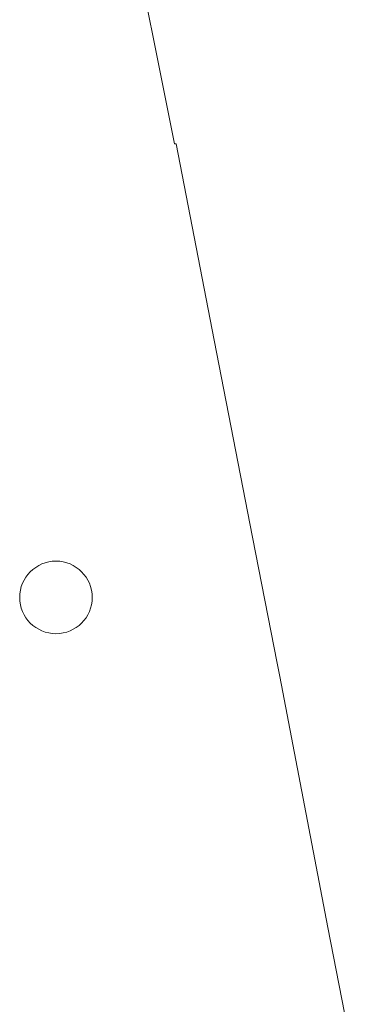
# Model space of a CAD drawing. Header units: metres. Extents: x 43144 to 46063, y 371355 to 373145.
# Tile 119 of 136: x 45972 to 45982, y 372991 to 373018. Entities that reach past the tile are written whole.
import ezdxf

# ---------------------------------------------------------------- set-up
doc = ezdxf.new("R2010")
doc.units = ezdxf.units.M

msp = doc.modelspace()

# ---------------------------------------------------------------- linework, layer by layer
at = {"layer": '', "lineweight": 18, "flags": 128}
for points in [[(45976.75, 373014.32), (45976.71, 373014.32), (45975.411, 373020.795)], [(45976.75, 373014.32), (45976.71, 373014.32), (45975.411, 373020.795)], [(45976.75, 373014.32), (45976.71, 373014.32), (45975.411, 373020.795)], [(45976.75, 373014.32), (45976.71, 373014.32), (45975.411, 373020.795)], [(45976.75, 373014.32), (45976.71, 373014.32), (45975.411, 373020.795)], [(45976.75, 373014.32), (45976.71, 373014.32), (45975.411, 373020.795)], [(45976.75, 373014.32), (45976.71, 373014.32), (45975.411, 373020.795)], [(45976.75, 373014.32), (45976.71, 373014.32), (45975.411, 373020.795)], [(45976.75, 373014.32), (45976.71, 373014.32), (45975.411, 373020.795)], [(45976.75, 373014.32), (45976.71, 373014.32), (45975.411, 373020.795)], [(45976.75, 373014.32), (45976.71, 373014.32), (45975.411, 373020.795)], [(45976.75, 373014.32), (45976.71, 373014.32), (45975.411, 373020.795)], [(45976.75, 373014.32), (45976.71, 373014.32), (45975.411, 373020.795)], [(45976.75, 373014.32), (45976.71, 373014.32), (45975.411, 373020.795)], [(45976.75, 373014.32), (45976.71, 373014.32), (45975.411, 373020.795)], [(45976.75, 373014.32), (45976.71, 373014.32), (45975.411, 373020.795)], [(45976.75, 373014.32), (45976.71, 373014.32), (45975.411, 373020.795)], [(45976.75, 373014.32), (45976.71, 373014.32), (45975.411, 373020.795)], [(45976.75, 373014.32), (45976.71, 373014.32), (45975.411, 373020.795)], [(45976.75, 373014.32), (45976.71, 373014.32), (45975.411, 373020.795)], [(45976.75, 373014.32), (45976.71, 373014.32), (45975.411, 373020.795)], [(45976.75, 373014.32), (45976.71, 373014.32), (45975.411, 373020.795)], [(45976.75, 373014.32), (45976.71, 373014.32), (45975.411, 373020.795)], [(45976.75, 373014.32), (45976.71, 373014.32), (45975.411, 373020.795)], [(45976.75, 373014.32), (45976.71, 373014.32), (45975.411, 373020.795)], [(45976.75, 373014.32), (45976.71, 373014.32), (45975.411, 373020.795)], [(45976.75, 373014.32), (45976.71, 373014.32), (45975.411, 373020.795)], [(45976.75, 373014.32), (45976.71, 373014.32), (45975.411, 373020.795)], [(45976.75, 373014.32), (45976.71, 373014.32), (45975.411, 373020.795)], [(45976.75, 373014.32), (45976.71, 373014.32), (45975.411, 373020.795)], [(45976.75, 373014.32), (45976.71, 373014.32), (45975.411, 373020.795)], [(45976.75, 373014.32), (45976.71, 373014.32), (45975.411, 373020.795)], [(45976.75, 373014.32), (45976.71, 373014.32), (45975.411, 373020.795)], [(45976.75, 373014.32), (45976.71, 373014.32), (45975.411, 373020.795)], [(45976.75, 373014.32), (45976.71, 373014.32), (45975.411, 373020.795)], [(45976.75, 373014.32), (45976.71, 373014.32), (45975.411, 373020.795)], [(45976.75, 373014.32), (45976.71, 373014.32), (45975.411, 373020.795)], [(45976.75, 373014.32), (45977.8, 373008.91)], [(45976.75, 373014.32), (45977.8, 373008.91)], [(45976.75, 373014.32), (45977.8, 373008.91)], [(45976.75, 373014.32), (45977.8, 373008.91)], [(45976.75, 373014.32), (45977.8, 373008.91)], [(45976.75, 373014.32), (45977.8, 373008.91)], [(45976.75, 373014.32), (45977.8, 373008.91)], [(45976.75, 373014.32), (45977.8, 373008.91)], [(45976.75, 373014.32), (45977.8, 373008.91)], [(45976.75, 373014.32), (45977.8, 373008.91)], [(45976.75, 373014.32), (45977.8, 373008.91)], [(45976.75, 373014.32), (45977.8, 373008.91)], [(45976.75, 373014.32), (45977.8, 373008.91)], [(45976.75, 373014.32), (45977.8, 373008.91)], [(45976.75, 373014.32), (45977.8, 373008.91)], [(45976.75, 373014.32), (45977.8, 373008.91)], [(45976.75, 373014.32), (45977.8, 373008.91)], [(45976.75, 373014.32), (45977.8, 373008.91)], [(45976.75, 373014.32), (45977.8, 373008.91)], [(45976.75, 373014.32), (45977.8, 373008.91)], [(45976.75, 373014.32), (45977.8, 373008.91)], [(45976.75, 373014.32), (45977.8, 373008.91)], [(45976.75, 373014.32), (45977.8, 373008.91)], [(45976.75, 373014.32), (45977.8, 373008.91)], [(45976.75, 373014.32), (45977.8, 373008.91)], [(45976.75, 373014.32), (45977.8, 373008.91)], [(45976.75, 373014.32), (45977.8, 373008.91)], [(45976.75, 373014.32), (45977.8, 373008.91)], [(45976.75, 373014.32), (45977.8, 373008.91)], [(45976.75, 373014.32), (45977.8, 373008.91)], [(45976.75, 373014.32), (45977.8, 373008.91)], [(45976.75, 373014.32), (45977.8, 373008.91)], [(45976.75, 373014.32), (45977.8, 373008.91)], [(45976.75, 373014.32), (45977.8, 373008.91)], [(45976.75, 373014.32), (45977.8, 373008.91)], [(45976.75, 373014.32), (45977.8, 373008.91)], [(45976.75, 373014.32), (45977.8, 373008.91)], [(45977.8, 373008.91), (45978.86, 373003.48)], [(45977.8, 373008.91), (45978.86, 373003.48)], [(45977.8, 373008.91), (45978.86, 373003.48)], [(45977.8, 373008.91), (45978.86, 373003.48)], [(45977.8, 373008.91), (45978.86, 373003.48)], [(45977.8, 373008.91), (45978.86, 373003.48)], [(45977.8, 373008.91), (45978.86, 373003.48)], [(45977.8, 373008.91), (45978.86, 373003.48)], [(45977.8, 373008.91), (45978.86, 373003.48)], [(45977.8, 373008.91), (45978.86, 373003.48)], [(45977.8, 373008.91), (45978.86, 373003.48)], [(45977.8, 373008.91), (45978.86, 373003.48)], [(45977.8, 373008.91), (45978.86, 373003.48)], [(45977.8, 373008.91), (45978.86, 373003.48)], [(45977.8, 373008.91), (45978.86, 373003.48)], [(45977.8, 373008.91), (45978.86, 373003.48)], [(45977.8, 373008.91), (45978.86, 373003.48)], [(45977.8, 373008.91), (45978.86, 373003.48)], [(45977.8, 373008.91), (45978.86, 373003.48)], [(45977.8, 373008.91), (45978.86, 373003.48)], [(45977.8, 373008.91), (45978.86, 373003.48)], [(45977.8, 373008.91), (45978.86, 373003.48)], [(45977.8, 373008.91), (45978.86, 373003.48)], [(45977.8, 373008.91), (45978.86, 373003.48)], [(45977.8, 373008.91), (45978.86, 373003.48)], [(45977.8, 373008.91), (45978.86, 373003.48)], [(45977.8, 373008.91), (45978.86, 373003.48)], [(45977.8, 373008.91), (45978.86, 373003.48)], [(45977.8, 373008.91), (45978.86, 373003.48)], [(45977.8, 373008.91), (45978.86, 373003.48)], [(45977.8, 373008.91), (45978.86, 373003.48)], [(45977.8, 373008.91), (45978.86, 373003.48)], [(45977.8, 373008.91), (45978.86, 373003.48)], [(45977.8, 373008.91), (45978.86, 373003.48)], [(45977.8, 373008.91), (45978.86, 373003.48)], [(45977.8, 373008.91), (45978.86, 373003.48)], [(45977.8, 373008.91), (45978.86, 373003.48)], [(45978.86, 373003.48), (45979.54, 373000)], [(45978.86, 373003.48), (45979.54, 373000)], [(45978.86, 373003.48), (45979.54, 373000)], [(45978.86, 373003.48), (45979.54, 373000)], [(45978.86, 373003.48), (45979.54, 373000)], [(45978.86, 373003.48), (45979.54, 373000)], [(45978.86, 373003.48), (45979.54, 373000)], [(45978.86, 373003.48), (45979.54, 373000)], [(45978.86, 373003.48), (45979.54, 373000)], [(45978.86, 373003.48), (45979.54, 373000)], [(45978.86, 373003.48), (45979.54, 373000)], [(45978.86, 373003.48), (45979.54, 373000)], [(45978.86, 373003.48), (45979.54, 373000)], [(45978.86, 373003.48), (45979.54, 373000)], [(45978.86, 373003.48), (45979.54, 373000)], [(45978.86, 373003.48), (45979.54, 373000)], [(45978.86, 373003.48), (45979.54, 373000)], [(45978.86, 373003.48), (45979.54, 373000)], [(45978.86, 373003.48), (45979.54, 373000)], [(45978.86, 373003.48), (45979.54, 373000)], [(45978.86, 373003.48), (45979.54, 373000)], [(45978.86, 373003.48), (45979.54, 373000)], [(45978.86, 373003.48), (45979.54, 373000)], [(45978.86, 373003.48), (45979.54, 373000)], [(45978.86, 373003.48), (45979.54, 373000)], [(45978.86, 373003.48), (45979.54, 373000)], [(45978.86, 373003.48), (45979.54, 373000)], [(45978.86, 373003.48), (45979.54, 373000)], [(45978.86, 373003.48), (45979.54, 373000)], [(45978.86, 373003.48), (45979.54, 373000)], [(45978.86, 373003.48), (45979.54, 373000)], [(45978.86, 373003.48), (45979.54, 373000)], [(45978.86, 373003.48), (45979.54, 373000)], [(45978.86, 373003.48), (45979.54, 373000)], [(45978.86, 373003.48), (45979.54, 373000)], [(45978.86, 373003.48), (45979.54, 373000)], [(45978.86, 373003.48), (45979.54, 373000)], [(45979.54, 373000), (45979.61, 372999.64)], [(45979.54, 373000), (45979.61, 372999.64)], [(45979.54, 373000), (45979.61, 372999.64)], [(45979.54, 373000), (45979.61, 372999.64)], [(45979.54, 373000), (45979.61, 372999.64)], [(45979.54, 373000), (45979.61, 372999.64)], [(45979.54, 373000), (45979.61, 372999.64)], [(45979.54, 373000), (45979.61, 372999.64)], [(45979.54, 373000), (45979.61, 372999.64)], [(45979.54, 373000), (45979.61, 372999.64)], [(45979.54, 373000), (45979.61, 372999.64)], [(45979.54, 373000), (45979.61, 372999.64)], [(45979.54, 373000), (45979.61, 372999.64)], [(45979.54, 373000), (45979.61, 372999.64)], [(45979.54, 373000), (45979.61, 372999.64)], [(45979.54, 373000), (45979.61, 372999.64)], [(45979.54, 373000), (45979.61, 372999.64)], [(45979.54, 373000), (45979.61, 372999.64)], [(45979.54, 373000), (45979.61, 372999.64)], [(45979.54, 373000), (45979.61, 372999.64)], [(45979.54, 373000), (45979.61, 372999.64)], [(45979.54, 373000), (45979.61, 372999.64)], [(45979.54, 373000), (45979.61, 372999.64)], [(45979.54, 373000), (45979.61, 372999.64)], [(45979.54, 373000), (45979.61, 372999.64)], [(45979.54, 373000), (45979.61, 372999.64)], [(45979.54, 373000), (45979.61, 372999.64)], [(45979.54, 373000), (45979.61, 372999.64)], [(45979.54, 373000), (45979.61, 372999.64)], [(45979.54, 373000), (45979.61, 372999.64)], [(45979.54, 373000), (45979.61, 372999.64)], [(45979.54, 373000), (45979.61, 372999.64)], [(45979.54, 373000), (45979.61, 372999.64)], [(45979.54, 373000), (45979.61, 372999.64)], [(45979.54, 373000), (45979.61, 372999.64)], [(45979.54, 373000), (45979.61, 372999.64)], [(45979.54, 373000), (45979.61, 372999.64)], [(45979.61, 372999.64), (45980.931, 372992.715)], [(45979.61, 372999.64), (45980.931, 372992.715)], [(45979.61, 372999.64), (45980.931, 372992.715)], [(45979.61, 372999.64), (45980.931, 372992.715)], [(45979.61, 372999.64), (45980.931, 372992.715)], [(45979.61, 372999.64), (45980.931, 372992.715)], [(45979.61, 372999.64), (45980.931, 372992.715)], [(45979.61, 372999.64), (45980.931, 372992.715)], [(45979.61, 372999.64), (45980.931, 372992.715)], [(45979.61, 372999.64), (45980.931, 372992.715)], [(45979.61, 372999.64), (45980.931, 372992.715)], [(45979.61, 372999.64), (45980.931, 372992.715)], [(45979.61, 372999.64), (45980.931, 372992.715)], [(45979.61, 372999.64), (45980.931, 372992.715)], [(45979.61, 372999.64), (45980.931, 372992.715)], [(45979.61, 372999.64), (45980.931, 372992.715)], [(45979.61, 372999.64), (45980.931, 372992.715)], [(45979.61, 372999.64), (45980.931, 372992.715)], [(45979.61, 372999.64), (45980.931, 372992.715)], [(45979.61, 372999.64), (45980.931, 372992.715)], [(45979.61, 372999.64), (45980.931, 372992.715)], [(45979.61, 372999.64), (45980.931, 372992.715)], [(45979.61, 372999.64), (45980.931, 372992.715)], [(45979.61, 372999.64), (45980.931, 372992.715)], [(45979.61, 372999.64), (45980.931, 372992.715)], [(45979.61, 372999.64), (45980.931, 372992.715)], [(45979.61, 372999.64), (45980.931, 372992.715)], [(45979.61, 372999.64), (45980.931, 372992.715)], [(45979.61, 372999.64), (45980.931, 372992.715)], [(45979.61, 372999.64), (45980.931, 372992.715)], [(45979.61, 372999.64), (45980.931, 372992.715)], [(45979.61, 372999.64), (45980.931, 372992.715)], [(45979.61, 372999.64), (45980.931, 372992.715)], [(45979.61, 372999.64), (45980.931, 372992.715)], [(45979.61, 372999.64), (45980.931, 372992.715)], [(45979.61, 372999.64), (45980.931, 372992.715)], [(45979.61, 372999.64), (45980.931, 372992.715)], [(45982.02, 372987.22), (45982.009, 372987.217), (45980.931, 372992.715)], [(45982.02, 372987.22), (45982.009, 372987.217), (45980.931, 372992.715)], [(45982.02, 372987.22), (45982.009, 372987.217), (45980.931, 372992.715)], [(45982.02, 372987.22), (45982.009, 372987.217), (45980.931, 372992.715)], [(45982.02, 372987.22), (45982.009, 372987.217), (45980.931, 372992.715)], [(45982.02, 372987.22), (45982.009, 372987.217), (45980.931, 372992.715)], [(45982.02, 372987.22), (45982.009, 372987.217), (45980.931, 372992.715)], [(45982.02, 372987.22), (45982.009, 372987.217), (45980.931, 372992.715)], [(45982.02, 372987.22), (45982.009, 372987.217), (45980.931, 372992.715)], [(45982.02, 372987.22), (45982.009, 372987.217), (45980.931, 372992.715)], [(45982.02, 372987.22), (45982.009, 372987.217), (45980.931, 372992.715)], [(45982.02, 372987.22), (45982.009, 372987.217), (45980.931, 372992.715)], [(45982.02, 372987.22), (45982.009, 372987.217), (45980.931, 372992.715)], [(45982.02, 372987.22), (45982.009, 372987.217), (45980.931, 372992.715)], [(45982.02, 372987.22), (45982.009, 372987.217), (45980.931, 372992.715)], [(45982.02, 372987.22), (45982.009, 372987.217), (45980.931, 372992.715)], [(45982.02, 372987.22), (45982.009, 372987.217), (45980.931, 372992.715)], [(45982.02, 372987.22), (45982.009, 372987.217), (45980.931, 372992.715)], [(45982.02, 372987.22), (45982.009, 372987.217), (45980.931, 372992.715)], [(45982.02, 372987.22), (45982.009, 372987.217), (45980.931, 372992.715)], [(45982.02, 372987.22), (45982.009, 372987.217), (45980.931, 372992.715)], [(45982.02, 372987.22), (45982.009, 372987.217), (45980.931, 372992.715)], [(45982.02, 372987.22), (45982.009, 372987.217), (45980.931, 372992.715)], [(45982.02, 372987.22), (45982.009, 372987.217), (45980.931, 372992.715)], [(45982.02, 372987.22), (45982.009, 372987.217), (45980.931, 372992.715)], [(45982.02, 372987.22), (45982.009, 372987.217), (45980.931, 372992.715)], [(45982.02, 372987.22), (45982.009, 372987.217), (45980.931, 372992.715)], [(45982.02, 372987.22), (45982.009, 372987.217), (45980.931, 372992.715)], [(45982.02, 372987.22), (45982.009, 372987.217), (45980.931, 372992.715)], [(45982.02, 372987.22), (45982.009, 372987.217), (45980.931, 372992.715)], [(45982.02, 372987.22), (45982.009, 372987.217), (45980.931, 372992.715)], [(45982.02, 372987.22), (45982.009, 372987.217), (45980.931, 372992.715)], [(45982.02, 372987.22), (45982.009, 372987.217), (45980.931, 372992.715)], [(45982.02, 372987.22), (45982.009, 372987.217), (45980.931, 372992.715)], [(45982.02, 372987.22), (45982.009, 372987.217), (45980.931, 372992.715)], [(45982.02, 372987.22), (45982.009, 372987.217), (45980.931, 372992.715)], [(45982.02, 372987.22), (45982.009, 372987.217), (45980.931, 372992.715)]]:
    msp.add_lwpolyline(points, dxfattribs=at)
at = {"layer": '', "color": 7, "linetype": 'Continuous', "lineweight": 13}
msp.add_circle((45973.442, 373001.816), 1, dxfattribs=at)
msp.add_circle((45973.442, 373001.816), 1, dxfattribs=at)
msp.add_circle((45973.442, 373001.816), 1, dxfattribs=at)
msp.add_circle((45973.442, 373001.816), 1, dxfattribs=at)
msp.add_circle((45973.442, 373001.816), 1, dxfattribs=at)
msp.add_circle((45973.442, 373001.816), 1, dxfattribs=at)
msp.add_circle((45973.442, 373001.816), 1, dxfattribs=at)
msp.add_circle((45973.442, 373001.816), 1, dxfattribs=at)
msp.add_circle((45973.442, 373001.816), 1, dxfattribs=at)
msp.add_circle((45973.442, 373001.816), 1, dxfattribs=at)
msp.add_circle((45973.442, 373001.816), 1, dxfattribs=at)
msp.add_circle((45973.442, 373001.816), 1, dxfattribs=at)
msp.add_circle((45973.442, 373001.816), 1, dxfattribs=at)
msp.add_circle((45973.442, 373001.816), 1, dxfattribs=at)
msp.add_circle((45973.442, 373001.816), 1, dxfattribs=at)
msp.add_circle((45973.442, 373001.816), 1, dxfattribs=at)
msp.add_circle((45973.442, 373001.816), 1, dxfattribs=at)
msp.add_circle((45973.442, 373001.816), 1, dxfattribs=at)
msp.add_circle((45973.442, 373001.816), 1, dxfattribs=at)
msp.add_circle((45973.442, 373001.816), 1, dxfattribs=at)
msp.add_circle((45973.442, 373001.816), 1, dxfattribs=at)
msp.add_circle((45973.442, 373001.816), 1, dxfattribs=at)
msp.add_circle((45973.442, 373001.816), 1, dxfattribs=at)
msp.add_circle((45973.442, 373001.816), 1, dxfattribs=at)
msp.add_circle((45973.442, 373001.816), 1, dxfattribs=at)
msp.add_circle((45973.442, 373001.816), 1, dxfattribs=at)
msp.add_circle((45973.442, 373001.816), 1, dxfattribs=at)
msp.add_circle((45973.442, 373001.816), 1, dxfattribs=at)
msp.add_circle((45973.442, 373001.816), 1, dxfattribs=at)
msp.add_circle((45973.442, 373001.816), 1, dxfattribs=at)
msp.add_circle((45973.442, 373001.816), 1, dxfattribs=at)
msp.add_circle((45973.442, 373001.816), 1, dxfattribs=at)
msp.add_circle((45973.442, 373001.816), 1, dxfattribs=at)
msp.add_circle((45973.442, 373001.816), 1, dxfattribs=at)

doc.saveas('drawing.dxf')
